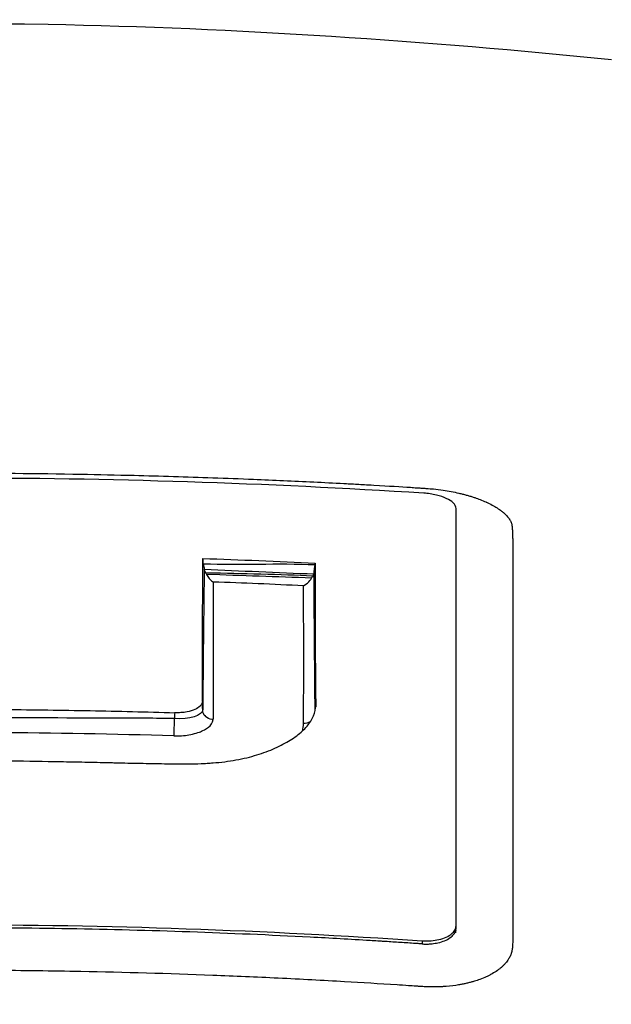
# Model space of a CAD drawing. Header units: millimetres. Extents: x 0 to 4378, y 0 to 2376.
# Tile 33 of 256: x 833 to 843, y 411 to 429. Entities that reach past the tile are written whole.
import ezdxf

# ---------------------------------------------------------------- set-up
doc = ezdxf.new("R2010")
doc.units = ezdxf.units.MM
doc.header["$LTSCALE"] = 0.2

# ---------------------------------------------------------------- blocks, each defined once
blk = doc.blocks.new('A$C59ad82da')
for p, q in [((8.576, 212.269), (8.576, 212.268)), ((9.222, 211.845), (9.222, 211.897)), ((5, 210.777), (5, 210.777)), ((5, 210.687), (5, 210.686)), ((2, 208.089), (2, 208.089)), ((2.754, 208.087), (2.754, 208.087)), ((4.803, 208.064), (4.803, 208.063)), ((9.222, 204.269), (9.222, 204.319)), ((8.608, 204.04), (8.608, 203.983))]:
    blk.add_line(p, q)
for centre, major_axis, ratio, start_param, end_param in [((7.13, 211.125), (-2.515, -0.016), 0.882758, 0.100951, 0.143218), ((6.656, 210.479), (0.007, 0.645), 0.002963, 5.365879, 5.431752), ((3.125, 136.449), (80.511, -7.221), 0.916734, 1.611704, 1.632047), ((4.066, 201.089), (-0.32, -10.087), 0.025918, 3.932852, 3.947182), ((4.066, 201.089), (-0.32, -10.087), 0.025918, 3.932816, 3.932823), ((0.037, 102.481), (118.408, 0), 0.889673, 1.536565, 1.564157)]:
    blk.add_ellipse(centre, major_axis=major_axis, ratio=ratio, start_param=start_param, end_param=end_param)
for points, knots in [([(-11.972, 220.055), (-7.485, 220.51), (-2.798, 220.779), (5.232, 220.632), (8.703, 220.394), (12.047, 220.055)], [0, 0, 0, 0, 1.381141, 1.381141, 2.410182, 2.410182, 2.410182, 2.410182]), ([(35.831, 214.244), (36.718, 213.759), (37.49, 213.254), (38.793, 212.219), (39.325, 211.687), (40.335, 210.347), (40.91, 209.22), (40.369, 206.458), (39.235, 204.904), (36.172, 203.004), (35.549, 202.661), (33.512, 201.66), (31.935, 201.034), (29.286, 200.164), (28.332, 199.88), (25.485, 199.11), (23.496, 198.663), (18.185, 197.68), (14.75, 197.221), (10.259, 196.821), (9.354, 196.75), (7.095, 196.596), (5.694, 196.521), (3.609, 196.445), (2.912, 196.425), (1.863, 196.404), (1.511, 196.399), (0.984, 196.393), (0.808, 196.391), (0.543, 196.39), (0.455, 196.389), (0.323, 196.389), (0.278, 196.389), (0.191, 196.389), (0.148, 196.389), (0.102, 196.389)], [0.000001, 0.000001, 0.000001, 0.000001, 0.555466, 0.555466, 1.111184, 1.111184, 1.936787, 1.936787, 2.777332, 2.777332, 2.967666, 2.967666, 3.350044, 3.350044, 3.548478, 3.548478, 3.916434, 3.916434, 4.465429, 4.465429, 4.602251, 4.602251, 4.804339, 4.804339, 4.905093, 4.905093, 4.955375, 4.955375, 4.980576, 4.980576, 4.993199, 4.993199, 4.999517, 4.999517, 5.005778, 5.005778, 5.005778, 5.005778]), ([(0.102, 197.121), (0.137, 197.121), (0.164, 197.121), (0.225, 197.121), (0.255, 197.121), (0.348, 197.122), (0.409, 197.122), (0.595, 197.123), (0.719, 197.123), (1.096, 197.127), (1.348, 197.13), (2.156, 197.142), (2.706, 197.155), (4.831, 197.219), (6.41, 197.299), (10.193, 197.559), (12.399, 197.771), (17.432, 198.399), (20.194, 198.86), (27.219, 200.377), (30.551, 201.513), (36.111, 204.107), (37.738, 205.586), (39.213, 208.066), (39.286, 209.28), (38.329, 211.345), (37.447, 212.573), (35.207, 213.957)], [-10.238968, -10.238968, -10.238968, -10.238968, -10.229409, -10.229409, -10.219627, -10.219627, -10.20003, -10.20003, -10.160596, -10.160596, -10.079869, -10.079869, -9.903708, -9.903708, -9.401129, -9.401129, -8.670357, -8.670357, -7.67587, -7.67587, -5.931978, -5.931978, -3.651549, -3.651549, -1.532316, -1.532316, -0.000034, -0.000034, -0.000034, -0.000034]), ([(8.635, 212.174), (5.774, 212.356), (2.906, 212.448), (0.037, 212.448), (-2.857, 212.448), (-5.75, 212.355), (-8.636, 212.169)], [0, 0, 0, 0, 0.497815, 0.497815, 0.497815, 1, 1, 1, 1]), ([(0.008, 212.541), (0.802, 212.541), (1.599, 212.534), (2.4, 212.52), (2.721, 212.514), (3.044, 212.507), (3.366, 212.499), (3.843, 212.488), (4.321, 212.473), (4.799, 212.456), (5.046, 212.448), (5.293, 212.438), (5.54, 212.428), (5.904, 212.413), (6.268, 212.397), (6.633, 212.379), (6.816, 212.37), (6.998, 212.361), (7.181, 212.351), (7.186, 212.351), (7.192, 212.35), (7.197, 212.35), (7.283, 212.346), (7.369, 212.341), (7.456, 212.336), (7.501, 212.334), (7.547, 212.331), (7.593, 212.329), (7.639, 212.326), (7.646, 212.326), (7.73, 212.321), (8.002, 212.305), (8.223, 212.292), (8.393, 212.281), (8.433, 212.278), (8.47, 212.275), (8.504, 212.273), (8.517, 212.272), (8.53, 212.272), (8.542, 212.271), (8.569, 212.269), (8.593, 212.267), (8.616, 212.266), (8.644, 212.264), (8.669, 212.262), (8.691, 212.26), (8.7, 212.26), (8.708, 212.259), (8.716, 212.259), (8.741, 212.257), (8.762, 212.255), (8.778, 212.254), (8.784, 212.254), (8.784, 212.254), (8.785, 212.254), (8.785, 212.254), (8.785, 212.254), (8.791, 212.253), (8.795, 212.253), (8.801, 212.253), (8.811, 212.252), (8.869, 212.246), (8.93, 212.238), (8.991, 212.229), (9.085, 212.215), (9.181, 212.197), (9.275, 212.175), (9.298, 212.17), (9.32, 212.165), (9.342, 212.159), (9.354, 212.156), (9.365, 212.153), (9.376, 212.15)], [0.1387498, 0.1387498, 0.1387498, 0.1387498, 0.1735272, 0.1735272, 0.1735272, 0.1875, 0.1875, 0.1875, 0.2081258, 0.2081258, 0.2081258, 0.21875, 0.21875, 0.21875, 0.234375, 0.234375, 0.234375, 0.2421875, 0.2421875, 0.2421875, 0.2424081, 0.2424081, 0.2424081, 0.2460937, 0.2460937, 0.2460937, 0.2480469, 0.2480469, 0.2480469, 0.25, 0.25, 0.25, 0.2563299, 0.2563299, 0.2563299, 0.2578125, 0.2578125, 0.2578125, 0.2583781, 0.2583781, 0.2583781, 0.2596135, 0.2596135, 0.2596135, 0.2611151, 0.2611151, 0.2611151, 0.2617187, 0.2617187, 0.2617187, 0.2636719, 0.2636719, 0.2636719, 0.2644043, 0.2644043, 0.2644043, 0.2651367, 0.2651367, 0.2651367, 0.265625, 0.265625, 0.265625, 0.2684618, 0.2684618, 0.2684618, 0.2728305, 0.2728305, 0.2728305, 0.2738888, 0.2738888, 0.2738888, 0.2744149, 0.2744149, 0.2744149, 0.2744149]), ([(9.222, 211.897), (9.222, 211.931), (9.205, 211.965), (9.142, 212.028), (9.099, 212.056), (8.994, 212.104), (8.933, 212.124), (8.829, 212.149), (8.79, 212.156), (8.713, 212.168), (8.674, 212.172), (8.635, 212.174)], [0.000001, 0.000001, 0.000001, 0.000001, 0.02680439, 0.02680439, 0.050338, 0.050338, 0.07272724, 0.07272724, 0.084916, 0.084916, 0.09662808, 0.09662808, 0.09662808, 0.09662808]), ([(9.376, 212.15), (9.387, 212.147), (9.398, 212.144), (9.408, 212.141), (9.419, 212.138), (9.43, 212.135), (9.441, 212.132), (9.451, 212.129), (9.462, 212.126), (9.473, 212.123), (9.483, 212.12), (9.494, 212.116), (9.504, 212.113), (9.514, 212.11), (9.525, 212.106), (9.535, 212.103), (9.545, 212.1), (9.555, 212.096), (9.565, 212.093), (9.598, 212.082), (9.629, 212.071), (9.659, 212.059), (9.696, 212.045), (9.731, 212.03), (9.764, 212.015), (9.767, 212.014), (9.771, 212.012), (9.774, 212.011), (9.848, 211.977), (9.913, 211.942), (9.97, 211.906), (9.999, 211.888), (10.026, 211.869), (10.051, 211.85), (10.059, 211.844), (10.067, 211.838), (10.074, 211.831), (10.078, 211.828), (10.082, 211.825), (10.086, 211.821), (10.092, 211.817), (10.097, 211.812), (10.102, 211.807), (10.108, 211.802), (10.113, 211.797), (10.118, 211.792), (10.138, 211.772), (10.156, 211.752), (10.172, 211.732), (10.186, 211.715), (10.197, 211.697), (10.207, 211.68), (10.208, 211.678), (10.21, 211.676), (10.211, 211.673)], [0.27441489, 0.27441489, 0.27441489, 0.27441489, 0.27493942, 0.27493942, 0.27493942, 0.27546268, 0.27546268, 0.27546268, 0.27598499, 0.27598499, 0.27598499, 0.27650664, 0.27650664, 0.27650664, 0.27702794, 0.27702794, 0.27702794, 0.27754917, 0.27754917, 0.27754917, 0.2792256, 0.2792256, 0.2792256, 0.28125, 0.28125, 0.28125, 0.28144474, 0.28144474, 0.28144474, 0.28599956, 0.28599956, 0.28599956, 0.28831137, 0.28831137, 0.28831137, 0.2890625, 0.2890625, 0.2890625, 0.28946806, 0.28946806, 0.28946806, 0.29004542, 0.29004542, 0.29004542, 0.29062168, 0.29062168, 0.29062168, 0.29296875, 0.29296875, 0.29296875, 0.29492187, 0.29492187, 0.29492187, 0.29514049, 0.29514049, 0.29514049, 0.29514049]), ([(9.222, 204.319), (9.222, 205.754), (9.222, 207.098), (9.222, 209.629), (9.222, 210.811), (9.222, 211.897)], [0.000001, 0.000001, 0.000001, 0.000001, 0.85358, 0.85358, 1.721709, 1.721709, 1.721709, 1.721709]), ([(10.211, 211.673), (10.221, 211.655), (10.232, 211.629), (10.233, 211.626), (10.235, 211.62), (10.238, 211.607), (10.24, 211.587), (10.241, 211.577), (10.242, 211.566), (10.243, 211.552), (10.244, 211.543), (10.245, 211.533), (10.246, 211.523), (10.246, 211.517), (10.246, 211.512), (10.247, 211.506), (10.247, 211.502), (10.247, 211.498), (10.247, 211.493), (10.248, 211.476), (10.249, 211.456), (10.25, 211.435), (10.251, 211.418), (10.251, 211.401), (10.252, 211.383), (10.252, 211.359), (10.253, 211.333), (10.253, 211.306), (10.253, 211.278), (10.254, 211.235), (10.254, 211.218), (10.254, 211.21), (10.254, 211.203), (10.254, 211.196), (10.254, 210.917), (10.254, 210.638), (10.254, 210.358), (10.254, 210.308), (10.254, 210.259), (10.254, 210.209), (10.254, 210.115), (10.254, 210.021), (10.254, 209.927), (10.254, 209.783), (10.254, 209.662), (10.254, 209.496), (10.254, 209.388), (10.254, 209.281), (10.254, 209.173), (10.254, 208.81), (10.253, 208.447), (10.253, 208.089), (10.253, 207.9), (10.253, 207.712), (10.253, 207.526), (10.253, 207.335), (10.253, 207.146), (10.253, 206.958), (10.253, 206.827), (10.253, 206.696), (10.253, 206.566), (10.253, 206.408), (10.253, 206.251), (10.253, 206.095), (10.253, 205.961), (10.253, 205.846), (10.253, 205.703), (10.253, 205.68), (10.253, 205.656), (10.253, 205.631), (10.253, 205.274), (10.253, 204.939), (10.253, 204.578), (10.253, 204.531), (10.253, 204.483), (10.253, 204.435), (10.253, 204.393), (10.253, 204.351), (10.253, 204.309), (10.253, 204.264), (10.253, 204.219), (10.253, 204.174), (10.253, 204.151), (10.253, 204.132), (10.253, 204.111), (10.253, 204.091), (10.253, 204.069), (10.253, 204.04), (10.253, 204.036), (10.253, 204.033), (10.253, 204.029), (10.253, 204.015), (10.253, 204.002), (10.252, 203.988), (10.252, 203.977), (10.251, 203.966), (10.251, 203.955), (10.25, 203.953), (10.25, 203.95), (10.25, 203.948), (10.248, 203.924), (10.246, 203.902), (10.243, 203.882), (10.242, 203.877), (10.241, 203.872), (10.24, 203.867), (10.235, 203.837), (10.231, 203.817), (10.219, 203.787), (10.217, 203.782), (10.215, 203.777), (10.212, 203.772), (10.203, 203.751), (10.192, 203.73), (10.179, 203.71), (10.164, 203.685), (10.146, 203.66), (10.125, 203.636), (10.12, 203.63), (10.115, 203.625), (10.109, 203.619), (10.104, 203.613), (10.098, 203.607), (10.093, 203.601), (10.081, 203.59), (10.069, 203.578), (10.057, 203.567), (10.044, 203.555), (10.03, 203.544), (10.016, 203.532), (10.003, 203.522), (9.989, 203.511), (9.975, 203.501), (9.945, 203.48), (9.913, 203.46), (9.88, 203.441), (9.861, 203.43), (9.842, 203.42), (9.822, 203.41)], [0.2951405, 0.2951405, 0.2951405, 0.2951405, 0.296875, 0.296875, 0.296875, 0.3007812, 0.3007812, 0.3007812, 0.3027052, 0.3027052, 0.3027052, 0.3040233, 0.3040233, 0.3040233, 0.3046875, 0.3046875, 0.3046875, 0.3051593, 0.3051593, 0.3051593, 0.3071169, 0.3071169, 0.3071169, 0.3085937, 0.3085937, 0.3085937, 0.3105469, 0.3105469, 0.3105469, 0.3125, 0.3125, 0.3125, 0.3132864, 0.3132864, 0.3132864, 0.34375, 0.34375, 0.34375, 0.3491395, 0.3491395, 0.3491395, 0.359375, 0.359375, 0.359375, 0.375, 0.375, 0.375, 0.3851439, 0.3851439, 0.3851439, 0.4194568, 0.4194568, 0.4194568, 0.4375, 0.4375, 0.4375, 0.4558833, 0.4558833, 0.4558833, 0.46875, 0.46875, 0.46875, 0.484375, 0.484375, 0.484375, 0.4978147, 0.4978147, 0.4978147, 0.5, 0.5, 0.5, 0.53125, 0.53125, 0.53125, 0.5353933, 0.5353933, 0.5353933, 0.5390625, 0.5390625, 0.5390625, 0.5429687, 0.5429687, 0.5429687, 0.544984, 0.544984, 0.544984, 0.546875, 0.546875, 0.546875, 0.5471032, 0.5471032, 0.5471032, 0.5480187, 0.5480187, 0.5480187, 0.5488281, 0.5488281, 0.5488281, 0.5489905, 0.5489905, 0.5489905, 0.5507812, 0.5507812, 0.5507812, 0.5512291, 0.5512291, 0.5512291, 0.5542096, 0.5542096, 0.5542096, 0.5546875, 0.5546875, 0.5546875, 0.5565852, 0.5565852, 0.5565852, 0.5589779, 0.5589779, 0.5589779, 0.5595727, 0.5595727, 0.5595727, 0.5601633, 0.5601633, 0.5601633, 0.561327, 0.561327, 0.561327, 0.5625, 0.5625, 0.5625, 0.5635826, 0.5635826, 0.5635826, 0.56588, 0.56588, 0.56588, 0.5671836, 0.5671836, 0.5671836, 0.5671836]), ([(4.611, 208.396), (4.612, 208.844), (4.612, 209.28), (4.614, 210.144), (4.615, 210.572), (4.619, 210.987)], [-0.615281, -0.615281, -0.615281, -0.615281, -0.3133665, -0.3133665, -0.0005467, -0.0005467, -0.0005467, -0.0005467]), ([(4.629, 210.885), (4.627, 210.905), (4.625, 210.924), (4.622, 210.957), (4.62, 210.972), (4.619, 210.987)], [-0.10088915, -0.10088915, -0.10088915, -0.10088915, -0.09495625, -0.09495625, -0.08977103, -0.08977103, -0.08977103, -0.08977103]), ([(4.619, 210.987), (4.959, 210.976), (5.298, 210.964), (5.979, 210.936), (6.32, 210.92), (6.662, 210.904)], [-0.2047646, -0.2047646, -0.2047646, -0.2047646, -0.1027992, -0.1027992, -0.0002581, -0.0002581, -0.0002581, -0.0002581]), ([(4.67, 210.727), (4.664, 210.738), (4.658, 210.75), (4.649, 210.772), (4.646, 210.781), (4.643, 210.79)], [0.000073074, 0.000073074, 0.000073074, 0.000073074, 0.003966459, 0.003966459, 0.006995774, 0.006995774, 0.006995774, 0.006995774]), ([(6.638, 210.707), (6.64, 210.724), (6.643, 210.752), (6.651, 210.825), (6.654, 210.849), (6.661, 210.868)], [-0.0153192, -0.0153192, -0.0153192, -0.0153192, -0.00856824, -0.00856824, -0.00028992, -0.00028992, -0.00028992, -0.00028992]), ([(6.662, 210.904), (6.659, 210.483), (6.659, 210.049), (6.662, 209.187), (6.665, 208.76), (6.671, 208.322)], [0.0000003, 0.0000003, 0.0000003, 0.0000003, 0.3170663, 0.3170663, 0.6127766, 0.6127766, 0.6127766, 0.6127766]), ([(4.67, 210.727), (4.672, 210.722), (4.675, 210.717), (4.68, 210.707), (4.683, 210.702), (4.686, 210.698)], [0.000074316, 0.000074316, 0.000074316, 0.000074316, 0.001716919, 0.001716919, 0.003540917, 0.003540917, 0.003540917, 0.003540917]), ([(6.612, 210.665), (6.328, 210.681), (6.013, 210.694), (5.669, 210.702), (5.324, 210.711), (5.052, 210.716), (4.67, 210.727)], [0.0000188, 0.0000188, 0.0000188, 0.0000188, 0.5, 0.5, 0.5, 1, 1, 1, 1]), ([(4.686, 210.698), (4.698, 210.673), (4.713, 210.647), (4.764, 210.586), (4.792, 210.569), (4.804, 210.56)], [0.00027411, 0.00027411, 0.00027411, 0.00027411, 0.00867591, 0.00867591, 0.02074758, 0.02074758, 0.02074758, 0.02074758]), ([(6.448, 210.491), (6.468, 210.504), (6.51, 210.53), (6.578, 210.594), (6.589, 210.617), (6.596, 210.631)], [0.00025316, 0.00025316, 0.00025316, 0.00025316, 0.00733031, 0.00733031, 0.01393821, 0.01393821, 0.01393821, 0.01393821]), ([(6.596, 210.631), (6.599, 210.637), (6.602, 210.642), (6.607, 210.653), (6.61, 210.659), (6.612, 210.665)], [0.000004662, 0.000004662, 0.000004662, 0.000004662, 0.001997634, 0.001997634, 0.004074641, 0.004074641, 0.004074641, 0.004074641]), ([(6.638, 210.707), (6.627, 210.7), (6.624, 210.693), (6.619, 210.679), (6.616, 210.672), (6.612, 210.665)], [0.000297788, 0.000297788, 0.000297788, 0.000297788, 0.002307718, 0.002307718, 0.004379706, 0.004379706, 0.004379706, 0.004379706]), ([(4.804, 210.56), (4.804, 210.168), (4.805, 209.764), (4.805, 209.351), (4.804, 208.933), (4.804, 208.503), (4.803, 208.065)], [0, 0, 0, 0, 0.4971379, 0.4971379, 0.4971379, 0.9995716, 0.9995716, 0.9995716, 0.9995716]), ([(6.449, 207.989), (6.451, 208.43), (6.452, 208.862), (6.452, 209.282), (6.452, 209.604), (6.451, 209.919), (6.449, 210.227), (6.449, 210.316), (6.449, 210.404), (6.448, 210.491)], [0.0000312, 0.0000312, 0.0000312, 0.0000312, 0.5032536, 0.5032536, 0.5032536, 0.8894154, 0.8894154, 0.8894154, 1, 1, 1, 1]), ([(1.024, 207.312), (1.024, 207.312), (1.024, 207.312), (1.024, 207.312), (1.321, 207.309), (1.618, 207.305), (1.915, 207.299), (2.064, 207.297), (2.212, 207.294), (2.361, 207.291), (2.435, 207.289), (2.509, 207.288), (2.583, 207.286), (2.657, 207.284), (2.732, 207.283), (2.806, 207.281), (2.843, 207.28), (2.88, 207.28), (2.917, 207.279), (2.954, 207.278), (2.991, 207.277), (3.029, 207.276), (3.103, 207.275), (3.177, 207.273), (3.251, 207.271), (3.4, 207.268), (3.548, 207.265), (3.696, 207.262), (3.845, 207.26), (3.993, 207.258), (4.141, 207.257), (4.215, 207.256), (4.289, 207.256), (4.363, 207.257), (4.437, 207.257), (4.511, 207.258), (4.584, 207.261), (4.621, 207.262), (4.658, 207.264), (4.694, 207.266), (4.73, 207.268), (4.767, 207.271), (4.803, 207.273), (4.874, 207.279), (4.946, 207.286), (5.015, 207.295), (5.085, 207.304), (5.154, 207.315), (5.22, 207.327), (5.287, 207.339), (5.353, 207.353), (5.416, 207.368), (5.542, 207.399), (5.661, 207.435), (5.771, 207.476), (5.881, 207.517), (5.982, 207.562), (6.074, 207.611), (6.167, 207.659), (6.251, 207.711), (6.325, 207.766), (6.398, 207.821), (6.461, 207.879), (6.512, 207.94), (6.563, 208), (6.601, 208.063), (6.628, 208.127), (6.655, 208.191), (6.669, 208.256), (6.671, 208.322)], [0.0098604, 0.0098604, 0.0098604, 0.0098604, 0.009901, 0.009901, 0.009901, 0.1336634, 0.1336634, 0.1336634, 0.1955446, 0.1955446, 0.1955446, 0.2264851, 0.2264851, 0.2264851, 0.2574257, 0.2574257, 0.2574257, 0.272896, 0.272896, 0.272896, 0.2883663, 0.2883663, 0.2883663, 0.3193069, 0.3193069, 0.3193069, 0.3811881, 0.3811881, 0.3811881, 0.4430693, 0.4430693, 0.4430693, 0.4740099, 0.4740099, 0.4740099, 0.5049505, 0.5049505, 0.5049505, 0.5204208, 0.5204208, 0.5204208, 0.5358911, 0.5358911, 0.5358911, 0.5668317, 0.5668317, 0.5668317, 0.5977723, 0.5977723, 0.5977723, 0.6287129, 0.6287129, 0.6287129, 0.6905941, 0.6905941, 0.6905941, 0.7524752, 0.7524752, 0.7524752, 0.8143564, 0.8143564, 0.8143564, 0.8762376, 0.8762376, 0.8762376, 0.9381188, 0.9381188, 0.9381188, 0.9999952, 0.9999952, 0.9999952, 0.9999952]), ([(4.611, 208.396), (4.612, 208.381), (4.608, 208.365), (4.593, 208.335), (4.581, 208.319), (4.543, 208.283), (4.511, 208.262), (4.432, 208.226), (4.384, 208.211), (4.295, 208.194), (4.258, 208.189), (4.182, 208.184), (4.143, 208.183), (4.104, 208.185)], [-0.08022096, -0.08022096, -0.08022096, -0.08022096, -0.0697026, -0.0697026, -0.0587122, -0.0587122, -0.04151675, -0.04151675, -0.02351392, -0.02351392, -0.01163461, -0.01163461, -0.00003474, -0.00003474, -0.00003474, -0.00003474]), ([(1.024, 208.244), (1.539, 208.24), (2.053, 208.233), (3.08, 208.213), (3.592, 208.201), (4.104, 208.185)], [-0.3081396, -0.3081396, -0.3081396, -0.3081396, -0.1538421, -0.1538421, -0.0000423, -0.0000423, -0.0000423, -0.0000423]), ([(4.803, 208.063), (4.795, 208.062), (4.788, 208.063), (4.781, 208.064), (4.737, 208.07), (4.696, 208.089), (4.666, 208.118), (4.665, 208.118), (4.664, 208.119), (4.663, 208.12), (4.635, 208.148), (4.616, 208.185), (4.615, 208.224)], [0.0000966, 0.0000966, 0.0000966, 0.0000966, 0.0720909, 0.0720909, 0.0720909, 0.5022657, 0.5022657, 0.5022657, 0.5148963, 0.5148963, 0.5148963, 0.9367751, 0.9367751, 0.9367751, 0.9367751]), ([(4.098, 208.081), (4.096, 208.037), (4.093, 207.97), (4.092, 207.91), (4.09, 207.849), (4.089, 207.793), (4.089, 207.765)], [0.0040569, 0.0040569, 0.0040569, 0.0040569, 0.4980974, 0.4980974, 0.4980974, 0.9937316, 0.9937316, 0.9937316, 0.9937316]), ([(4.089, 207.764), (4.184, 207.761), (4.279, 207.767), (4.365, 207.782), (4.451, 207.796), (4.558, 207.832), (4.59, 207.847), (4.654, 207.877), (4.794, 207.94), (4.803, 208.063)], [0, 0, 0, 0, 0.25, 0.25, 0.25, 0.5, 0.5, 0.5, 1, 1, 1, 1]), ([(-8.609, 204.035), (-5.742, 204.232), (-2.878, 204.333), (2.882, 204.335), (5.744, 204.235), (8.608, 204.04)], [-1.724154, -1.724154, -1.724154, -1.724154, -0.861758, -0.861758, -0.000004, -0.000004, -0.000004, -0.000004]), ([(8.608, 203.983), (8.6, 203.984), (8.593, 203.984), (8.585, 203.985), (8.574, 203.985), (8.562, 203.986), (8.551, 203.987), (8.528, 203.989), (8.505, 203.99), (8.483, 203.992), (8.391, 203.998), (8.3, 204.004), (8.209, 204.01), (8.118, 204.016), (8.027, 204.021), (7.936, 204.027), (7.913, 204.029), (7.891, 204.03), (7.868, 204.031), (7.856, 204.032), (7.845, 204.033), (7.834, 204.033), (7.822, 204.034), (7.811, 204.035), (7.8, 204.036), (7.754, 204.038), (7.708, 204.041), (7.663, 204.044), (7.299, 204.066), (6.934, 204.087), (6.569, 204.106), (5.84, 204.144), (5.111, 204.175), (4.381, 204.201), (3.651, 204.226), (2.921, 204.245), (2.191, 204.258), (1.462, 204.271), (0.734, 204.277), (0.005, 204.277)], [0, 0, 0, 0, 0.0013318, 0.0013318, 0.0013318, 0.0033185, 0.0033185, 0.0033185, 0.0072919, 0.0072919, 0.0072919, 0.0231858, 0.0231858, 0.0231858, 0.0390796, 0.0390796, 0.0390796, 0.0430531, 0.0430531, 0.0430531, 0.0450398, 0.0450398, 0.0450398, 0.0470265, 0.0470265, 0.0470265, 0.0549735, 0.0549735, 0.0549735, 0.1185488, 0.1185488, 0.1185488, 0.2456995, 0.2456995, 0.2456995, 0.3728502, 0.3728502, 0.3728502, 0.4996759, 0.4996759, 0.4996759, 0.4996759]), ([(8.608, 204.04), (8.662, 204.037), (8.716, 204.037), (8.818, 204.044), (8.865, 204.052), (8.959, 204.073), (9.003, 204.088), (9.081, 204.123), (9.114, 204.144), (9.165, 204.187), (9.184, 204.209), (9.214, 204.26), (9.222, 204.289), (9.222, 204.319)], [0.00000448, 0.00000448, 0.00000448, 0.00000448, 0.01630006, 0.01630006, 0.03183477, 0.03183477, 0.04876152, 0.04876152, 0.06547577, 0.06547577, 0.08046046, 0.08046046, 0.09811438, 0.09811438, 0.09811438, 0.09811438]), ([(8.608, 203.983), (8.612, 203.983), (8.615, 203.983), (8.642, 203.981), (8.665, 203.981), (8.699, 203.981), (8.721, 203.982), (8.754, 203.984), (8.813, 203.989), (8.86, 203.997), (8.937, 204.014), (8.978, 204.027), (9.052, 204.057), (9.085, 204.075), (9.14, 204.114), (9.163, 204.135), (9.198, 204.181), (9.21, 204.205), (9.22, 204.241), (9.222, 204.253), (9.222, 204.267), (9.222, 204.268), (9.222, 204.269)], [0, 0, 0, 0, 0.01158, 0.01158, 0.08184, 0.08184, 0.11697, 0.1521, 0.18723, 0.305041, 0.305041, 0.457982, 0.457982, 0.610923, 0.610923, 0.763863, 0.763863, 0.916804, 0.916804, 0.993275, 0.993275, 1, 1, 1, 1]), ([(9.218, 204.236), (9.215, 204.219), (9.213, 204.202), (9.212, 204.186), (9.212, 204.185), (9.212, 204.184), (9.212, 204.184), (9.212, 204.183), (9.212, 204.183), (9.212, 204.183), (9.212, 204.183), (9.212, 204.183), (9.212, 204.183), (9.212, 204.183)], [0, 0, 0, 0, 0.01065581, 0.01065581, 0.01115483, 0.01115483, 0.0112879, 0.0112879, 0.01132117, 0.01132117, 0.0113378, 0.0113378, 0.01135476, 0.01135476, 0.01135476, 0.01135476]), ([(9.822, 203.41), (9.806, 203.402), (9.79, 203.394), (9.773, 203.387), (9.736, 203.369), (9.696, 203.353), (9.655, 203.338), (9.624, 203.327), (9.591, 203.316), (9.558, 203.306), (9.548, 203.302), (9.538, 203.3), (9.527, 203.297), (9.517, 203.294), (9.507, 203.291), (9.496, 203.288), (9.486, 203.285), (9.476, 203.282), (9.465, 203.28), (9.444, 203.274), (9.423, 203.269), (9.401, 203.264), (9.39, 203.262), (9.379, 203.26), (9.368, 203.257), (9.357, 203.255), (9.346, 203.253), (9.335, 203.251), (9.313, 203.246), (9.291, 203.242), (9.268, 203.239), (9.252, 203.236), (9.236, 203.233), (9.219, 203.231), (9.143, 203.22), (9.065, 203.212), (8.986, 203.207), (8.978, 203.207), (8.97, 203.206), (8.961, 203.206), (8.917, 203.203), (8.873, 203.202), (8.829, 203.202), (8.785, 203.201), (8.709, 203.203), (8.695, 203.204), (8.679, 203.204), (8.652, 203.205), (8.616, 203.208), (8.605, 203.208), (8.592, 203.209), (8.579, 203.21), (8.567, 203.211), (8.555, 203.212), (8.541, 203.212), (8.533, 203.213), (8.525, 203.214), (8.516, 203.214), (8.48, 203.217), (8.439, 203.219), (8.392, 203.222), (8.381, 203.223), (8.37, 203.224), (8.358, 203.225), (8.298, 203.229), (8.2, 203.235), (8.154, 203.238), (7.827, 203.259), (7.511, 203.278), (7.195, 203.297), (6.8, 203.319), (6.405, 203.34), (5.988, 203.36), (5.588, 203.38), (5.191, 203.397), (4.798, 203.412), (3.988, 203.443), (3.191, 203.466), (2.399, 203.481), (2.135, 203.486), (1.871, 203.491), (1.608, 203.494), (1.078, 203.501), (0.546, 203.504), (0.015, 203.504)], [0.5671836, 0.5671836, 0.5671836, 0.5671836, 0.5682327, 0.5682327, 0.5682327, 0.5706198, 0.5706198, 0.5706198, 0.5724667, 0.5724667, 0.5724667, 0.5730169, 0.5730169, 0.5730169, 0.5735662, 0.5735662, 0.5735662, 0.5741145, 0.5741145, 0.5741145, 0.5752064, 0.5752064, 0.5752064, 0.5757496, 0.5757496, 0.5757496, 0.5762904, 0.5762904, 0.5762904, 0.5773645, 0.5773645, 0.5773645, 0.578125, 0.578125, 0.578125, 0.5816515, 0.5816515, 0.5816515, 0.5820312, 0.5820312, 0.5820312, 0.5839844, 0.5839844, 0.5839844, 0.5859375, 0.5859375, 0.5859375, 0.5881585, 0.5881585, 0.5881585, 0.5888624, 0.5888624, 0.5888624, 0.5894734, 0.5894734, 0.5894734, 0.5898437, 0.5898437, 0.5898437, 0.5914224, 0.5914224, 0.5914224, 0.5917969, 0.5917969, 0.5917969, 0.59375, 0.59375, 0.59375, 0.6076358, 0.6076358, 0.6076358, 0.625, 0.625, 0.625, 0.6416651, 0.6416651, 0.6416651, 0.676011, 0.676011, 0.676011, 0.6875, 0.6875, 0.6875, 0.7105779, 0.7105779, 0.7105779, 0.7105779])]:
    blk.add_open_spline(points, degree=3, knots=knots)
for points in [[(4.643, 210.792), (4.633, 210.098), (4.625, 209.404), (4.62, 208.711)], [(6.659, 210.87), (5.976, 210.899), (5.297, 210.864), (4.629, 210.885)], [(4.643, 210.792), (5.305, 210.764), (5.967, 210.735), (6.638, 210.707)], [(6.67, 208.283), (6.656, 209.391), (6.657, 210.253), (6.661, 210.87)], [(6.661, 210.87), (6.661, 210.87), (6.66, 210.87), (6.659, 210.87)], [(6.596, 210.631), (5.959, 210.654), (5.323, 210.676), (4.686, 210.698)], [(6.655, 208.699), (6.649, 209.368), (6.644, 210.039), (6.638, 210.707)], [(4.62, 208.711), (4.619, 208.554), (4.617, 208.398), (4.616, 208.241)], [(6.659, 208.222), (6.658, 208.381), (6.656, 208.54), (6.655, 208.699)], [(4.616, 208.241), (4.612, 208.288), (4.61, 208.335), (4.611, 208.382)], [(6.671, 208.322), (6.671, 208.311), (6.67, 208.3), (6.67, 208.289)], [(3.577, 208.084), (2.726, 208.087), (1.875, 208.09), (1.024, 208.092)], [(4.616, 208.241), (4.611, 208.139), (4.375, 208.048), (4.098, 208.082)], [(4.098, 208.082), (3.925, 208.082), (3.751, 208.083), (3.577, 208.084)], [(6.428, 207.851), (6.442, 207.897), (6.449, 207.943), (6.449, 207.989)], [(6.567, 208.019), (6.533, 207.998), (6.491, 207.987), (6.449, 207.989)]]:
    blk.add_open_spline(points, degree=3)

msp = doc.modelspace()

# ---------------------------------------------------------------- block references
msp.add_blockref('A$C59ad82da', (831.411, 208.304))

doc.saveas('drawing.dxf')
